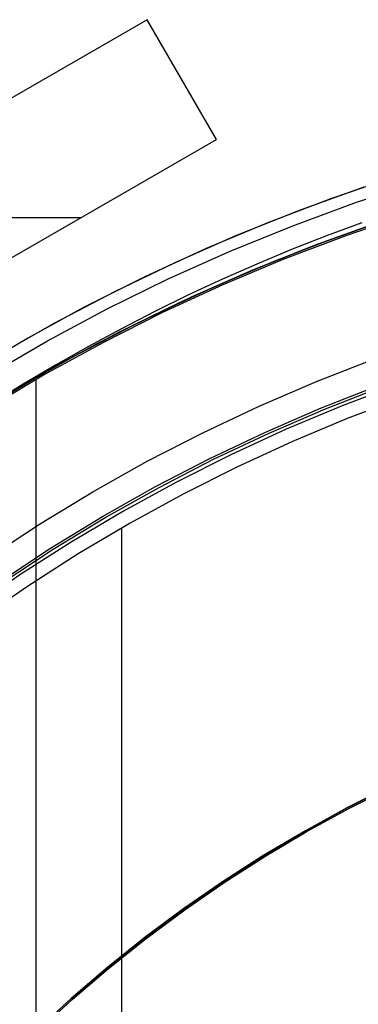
# Model space of a CAD drawing. Header units: millimetres. Extents: x 7986 to 9191, y -11326 to -10283.
# Tile 146 of 256: x 8575.77 to 8580.17, y -10652.31 to -10639.49. Entities that reach past the tile are written whole.
import ezdxf

# ---------------------------------------------------------------- set-up
doc = ezdxf.new("R2010")
doc.units = ezdxf.units.MM
doc.layers.add('BLANCO METALICO', color=7, linetype='Continuous', true_color=0xededed)

msp = doc.modelspace()

# ---------------------------------------------------------------- linework, layer by layer
at = {"color": 7, "true_color": 0xffffff}
for p, q in [((8580.827, -10642.03, 80.194), (8580.011, -10642.308, 80.194)), ((8580.827, -10642.03, 97.154), (8580.011, -10642.308, 97.154)), ((8580.827, -10642.03, 80.194), (8580.011, -10642.308, 80.194)), ((8580.219, -10642.14, 114.115), (8579.76, -10642.309, 114.115)), ((8580.219, -10642.14, 114.115), (8579.76, -10642.309, 114.115)), ((8580.011, -10642.308, 80.194), (8579.204, -10642.614, 80.194)), ((8580.011, -10642.308, 97.154), (8579.204, -10642.614, 97.154)), ((8580.011, -10642.308, 80.194), (8579.204, -10642.614, 80.194)), ((8579.76, -10642.309, 114.115), (8579.305, -10642.487, 114.115)), ((8579.76, -10642.309, 114.115), (8579.305, -10642.487, 114.115)), ((8579.305, -10642.487, 114.115), (8578.854, -10642.675, 114.115)), ((8579.305, -10642.487, 114.115), (8578.854, -10642.675, 114.115)), ((8578.854, -10642.675, 114.115), (8578.406, -10642.872, 114.115)), ((8578.854, -10642.675, 114.115), (8578.406, -10642.872, 114.115)), ((8579.204, -10642.614, 80.194), (8578.409, -10642.947, 80.194)), ((8579.204, -10642.614, 97.154), (8578.409, -10642.947, 97.154)), ((8579.204, -10642.614, 80.194), (8578.409, -10642.947, 80.194)), ((8578.409, -10642.947, 80.194), (8577.626, -10643.308, 80.194)), ((8578.409, -10642.947, 97.154), (8577.626, -10643.308, 97.154)), ((8578.409, -10642.947, 80.194), (8577.626, -10643.308, 80.194)), ((8578.406, -10642.872, 114.115), (8577.963, -10643.078, 114.115)), ((8578.406, -10642.872, 114.115), (8577.963, -10643.078, 114.115)), ((8577.963, -10643.078, 114.115), (8577.524, -10643.293, 114.115)), ((8577.963, -10643.078, 114.115), (8577.524, -10643.293, 114.115)), ((8577.626, -10643.308, 80.194), (8576.856, -10643.695, 80.194)), ((8577.626, -10643.308, 97.154), (8576.856, -10643.695, 97.154)), ((8577.626, -10643.308, 80.194), (8576.856, -10643.695, 80.194)), ((8577.524, -10643.293, 114.115), (8577.089, -10643.517, 114.115)), ((8577.524, -10643.293, 114.115), (8577.089, -10643.517, 114.115)), ((8577.089, -10643.517, 114.115), (8576.659, -10643.749, 114.115)), ((8577.089, -10643.517, 114.115), (8576.659, -10643.749, 114.115)), ((8576.856, -10643.695, 80.194), (8576.099, -10644.109, 80.194)), ((8576.856, -10643.695, 97.154), (8576.099, -10644.109, 97.154)), ((8576.856, -10643.695, 80.194), (8576.099, -10644.109, 80.194)), ((8576.659, -10643.749, 114.115), (8576.233, -10643.99, 114.115)), ((8576.659, -10643.749, 114.115), (8576.233, -10643.99, 114.115)), ((8576.233, -10643.99, 114.115), (8575.812, -10644.239, 114.115)), ((8576.233, -10643.99, 114.115), (8575.812, -10644.239, 114.115)), ((8576.099, -10644.109, 80.194), (8575.358, -10644.549, 80.194)), ((8576.099, -10644.109, 97.154), (8575.358, -10644.549, 97.154)), ((8576.099, -10644.109, 80.194), (8575.358, -10644.549, 80.194)), ((8575.975, -10644.181, 80.194), (8575.975, -10652.684, 80.194)), ((8575.812, -10644.239, 114.115), (8575.396, -10644.496, 114.115)), ((8575.812, -10644.239, 114.115), (8575.396, -10644.496, 114.115)), ((8580.705, -10644.239, 116.167), (8579.965, -10644.52, 116.167)), ((8580.765, -10644.407, 116.159), (8580.031, -10644.686, 116.159)), ((8580.765, -10644.407, 116.159), (8580.031, -10644.686, 116.159)), ((8579.965, -10644.52, 116.167), (8579.235, -10644.826, 116.167)), ((8580.031, -10644.686, 116.159), (8579.307, -10644.989, 116.159)), ((8580.031, -10644.686, 116.159), (8579.307, -10644.989, 116.159)), ((8579.235, -10644.826, 116.167), (8578.516, -10645.157, 116.167)), ((8579.307, -10644.989, 116.159), (8578.594, -10645.318, 116.159)), ((8579.307, -10644.989, 116.159), (8578.594, -10645.318, 116.159)), ((8578.516, -10645.157, 116.167), (8577.809, -10645.513, 116.167)), ((8578.594, -10645.318, 116.159), (8577.892, -10645.671, 116.159)), ((8578.594, -10645.318, 116.159), (8577.892, -10645.671, 116.159)), ((8577.809, -10645.513, 116.167), (8577.115, -10645.892, 116.167)), ((8577.892, -10645.671, 116.159), (8577.204, -10646.048, 116.159)), ((8577.892, -10645.671, 116.159), (8577.204, -10646.048, 116.159)), ((8577.115, -10645.892, 116.167), (8576.434, -10646.296, 116.167)), ((8577.204, -10646.048, 116.159), (8576.528, -10646.448, 116.159)), ((8577.204, -10646.048, 116.159), (8576.528, -10646.448, 116.159)), ((8577.09, -10646.113, 116.159), (8577.09, -10659.021, 116.159)), ((8576.434, -10646.296, 116.167), (8575.768, -10646.723, 116.167)), ((8576.528, -10646.448, 116.159), (8575.867, -10646.871, 116.159)), ((8576.528, -10646.448, 116.159), (8575.867, -10646.871, 116.159)), ((8575.768, -10646.723, 116.167), (8575.117, -10647.172, 116.167)), ((8575.867, -10646.871, 116.159), (8575.221, -10647.318, 116.159)), ((8575.867, -10646.871, 116.159), (8575.221, -10647.318, 116.159)), ((8580.034, -10649.751, 23.059), (8580.593, -10649.47, 23.059)), ((8580.593, -10649.47, 17.559), (8580.034, -10649.751, 17.559)), ((8580.034, -10649.751, 23.059), (8580.593, -10649.47, 23.059)), ((8580.593, -10649.47, 20.309), (8580.034, -10649.751, 20.309)), ((8580.043, -10649.768, 80.194), (8580.602, -10649.487, 80.194)), ((8580.602, -10649.487, 77.059), (8580.043, -10649.768, 77.059)), ((8580.043, -10649.768, 80.194), (8580.602, -10649.487, 80.194)), ((8580.602, -10649.487, 78.627), (8580.043, -10649.768, 78.627)), ((8580.602, -10649.487, 77.059), (8580.043, -10649.768, 77.059)), ((8579.485, -10650.051, 23.059), (8580.034, -10649.751, 23.059)), ((8580.034, -10649.751, 17.559), (8579.485, -10650.051, 17.559)), ((8579.485, -10650.051, 23.059), (8580.034, -10649.751, 23.059)), ((8580.034, -10649.751, 20.309), (8579.485, -10650.051, 20.309)), ((8579.494, -10650.068, 80.194), (8580.043, -10649.768, 80.194)), ((8580.043, -10649.768, 77.059), (8579.494, -10650.068, 77.059)), ((8579.494, -10650.068, 80.194), (8580.043, -10649.768, 80.194)), ((8580.043, -10649.768, 78.627), (8579.494, -10650.068, 78.627)), ((8580.043, -10649.768, 77.059), (8579.494, -10650.068, 77.059)), ((8578.946, -10650.371, 23.059), (8579.485, -10650.051, 23.059)), ((8579.485, -10650.051, 17.559), (8578.946, -10650.371, 17.559)), ((8578.946, -10650.371, 23.059), (8579.485, -10650.051, 23.059)), ((8579.485, -10650.051, 20.309), (8578.946, -10650.371, 20.309)), ((8578.956, -10650.387, 80.194), (8579.494, -10650.068, 80.194)), ((8579.494, -10650.068, 77.059), (8578.956, -10650.387, 77.059)), ((8578.956, -10650.387, 80.194), (8579.494, -10650.068, 80.194)), ((8579.494, -10650.068, 78.627), (8578.956, -10650.387, 78.627)), ((8579.494, -10650.068, 77.059), (8578.956, -10650.387, 77.059)), ((8578.419, -10650.708, 23.059), (8578.946, -10650.371, 23.059)), ((8578.946, -10650.371, 17.559), (8578.419, -10650.708, 17.559)), ((8578.419, -10650.708, 23.059), (8578.946, -10650.371, 23.059)), ((8578.946, -10650.371, 20.309), (8578.419, -10650.708, 20.309)), ((8578.429, -10650.724, 80.194), (8578.956, -10650.387, 80.194)), ((8578.956, -10650.387, 77.059), (8578.429, -10650.724, 77.059)), ((8578.429, -10650.724, 80.194), (8578.956, -10650.387, 80.194)), ((8578.956, -10650.387, 78.627), (8578.429, -10650.724, 78.627)), ((8578.956, -10650.387, 77.059), (8578.429, -10650.724, 77.059)), ((8577.903, -10651.064, 23.059), (8578.419, -10650.708, 23.059)), ((8578.419, -10650.708, 17.559), (8577.903, -10651.064, 17.559)), ((8577.903, -10651.064, 23.059), (8578.419, -10650.708, 23.059)), ((8578.419, -10650.708, 20.309), (8577.903, -10651.064, 20.309)), ((8577.915, -10651.08, 80.194), (8578.429, -10650.724, 80.194)), ((8578.429, -10650.724, 77.059), (8577.915, -10651.08, 77.059)), ((8577.915, -10651.08, 80.194), (8578.429, -10650.724, 80.194)), ((8578.429, -10650.724, 78.627), (8577.915, -10651.08, 78.627)), ((8578.429, -10650.724, 77.059), (8577.915, -10651.08, 77.059)), ((8577.401, -10651.437, 23.059), (8577.903, -10651.064, 23.059)), ((8577.903, -10651.064, 17.559), (8577.401, -10651.437, 17.559)), ((8577.401, -10651.437, 23.059), (8577.903, -10651.064, 23.059)), ((8577.903, -10651.064, 20.309), (8577.401, -10651.437, 20.309)), ((8577.412, -10651.453, 80.194), (8577.915, -10651.08, 80.194)), ((8577.915, -10651.08, 77.059), (8577.412, -10651.453, 77.059)), ((8577.412, -10651.453, 80.194), (8577.915, -10651.08, 80.194)), ((8577.915, -10651.08, 78.627), (8577.412, -10651.453, 78.627)), ((8577.915, -10651.08, 77.059), (8577.412, -10651.453, 77.059)), ((8576.911, -10651.828, 23.059), (8577.401, -10651.437, 23.059)), ((8577.401, -10651.437, 17.559), (8576.911, -10651.828, 17.559)), ((8576.911, -10651.828, 23.059), (8577.401, -10651.437, 23.059)), ((8577.401, -10651.437, 20.309), (8576.911, -10651.828, 20.309)), ((8576.923, -10651.843, 80.194), (8577.412, -10651.453, 80.194)), ((8577.412, -10651.453, 77.059), (8576.923, -10651.843, 77.059)), ((8576.923, -10651.843, 80.194), (8577.412, -10651.453, 80.194)), ((8577.412, -10651.453, 78.627), (8576.923, -10651.843, 78.627)), ((8577.412, -10651.453, 77.059), (8576.923, -10651.843, 77.059)), ((8576.435, -10652.235, 23.059), (8576.911, -10651.828, 23.059)), ((8576.911, -10651.828, 17.559), (8576.435, -10652.235, 17.559)), ((8576.435, -10652.235, 23.059), (8576.911, -10651.828, 23.059)), ((8576.911, -10651.828, 20.309), (8576.435, -10652.235, 20.309)), ((8576.448, -10652.249, 80.194), (8576.923, -10651.843, 80.194)), ((8576.923, -10651.843, 77.059), (8576.448, -10652.249, 77.059)), ((8576.448, -10652.249, 80.194), (8576.923, -10651.843, 80.194)), ((8576.923, -10651.843, 78.627), (8576.448, -10652.249, 78.627)), ((8576.923, -10651.843, 77.059), (8576.448, -10652.249, 77.059)), ((8575.974, -10652.658, 23.059), (8576.435, -10652.235, 23.059)), ((8576.435, -10652.235, 17.559), (8575.974, -10652.658, 17.559)), ((8575.974, -10652.658, 23.059), (8576.435, -10652.235, 23.059)), ((8576.435, -10652.235, 20.309), (8575.974, -10652.658, 20.309)), ((8575.987, -10652.672, 80.194), (8576.448, -10652.249, 80.194)), ((8576.448, -10652.249, 77.059), (8575.987, -10652.672, 77.059)), ((8575.987, -10652.672, 80.194), (8576.448, -10652.249, 80.194)), ((8576.448, -10652.249, 78.627), (8575.987, -10652.672, 78.627)), ((8576.448, -10652.249, 77.059), (8575.987, -10652.672, 77.059))]:
    msp.add_line(p, q, dxfattribs=at)
at = {"layer": 'BLANCO METALICO'}
for p, q in [((8577.426, -10639.495, 156.581), (8571.191, -10643.095, 156.581)), ((8577.426, -10639.495, 157.71), (8571.191, -10643.095, 157.711)), ((8578.326, -10641.054, 156.581), (8577.426, -10639.495, 156.581)), ((8577.426, -10639.495, 156.581), (8577.426, -10639.495, 157.71)), ((8578.326, -10641.054, 157.711), (8577.426, -10639.495, 157.71)), ((8577.873, -10640.269, 156.581), (8577.873, -10640.269, 157.71)), ((8572.091, -10644.654, 156.581), (8578.326, -10641.054, 156.581)), ((8572.091, -10644.654, 157.711), (8578.326, -10641.054, 157.711)), ((8578.326, -10641.054, 157.711), (8578.326, -10641.054, 156.581)), ((8580.15, -10641.872, 167.412), (8580.989, -10641.597, 167.412)), ((8579.42, -10641.968, 139.165), (8580.249, -10641.67, 139.165)), ((8579.322, -10642.176, 167.412), (8580.15, -10641.872, 167.412)), ((8578.603, -10642.295, 139.165), (8579.42, -10641.968, 139.165)), ((8579.903, -10642.322, 162.581), (8580.717, -10642.041, 162.581)), ((8576.558, -10642.074, 157.711), (8572.958, -10642.074, 157.711)), ((8578.504, -10642.508, 167.412), (8579.322, -10642.176, 167.412)), ((8580.41, -10642.144, 139.965), (8579.598, -10642.436, 139.965)), ((8579.598, -10642.436, 139.665), (8580.41, -10642.144, 139.665)), ((8577.797, -10642.649, 139.165), (8578.603, -10642.295, 139.165)), ((8580.251, -10642.198, 171.559), (8579.434, -10642.499, 171.559)), ((8579.598, -10642.436, 139.965), (8578.796, -10642.756, 139.965)), ((8578.796, -10642.756, 139.665), (8579.598, -10642.436, 139.665)), ((8579.099, -10642.631, 162.581), (8579.903, -10642.322, 162.581)), ((8577.699, -10642.869, 167.412), (8578.504, -10642.508, 167.412)), ((8579.434, -10642.499, 171.559), (8578.628, -10642.827, 171.559)), ((8577.004, -10643.031, 139.165), (8577.797, -10642.649, 139.165)), ((8578.307, -10642.967, 162.581), (8579.099, -10642.631, 162.581)), ((8578.796, -10642.756, 139.965), (8578.006, -10643.103, 139.965)), ((8578.006, -10643.103, 139.665), (8578.796, -10642.756, 139.665)), ((8576.906, -10643.258, 167.412), (8577.699, -10642.869, 167.412)), ((8578.628, -10642.827, 171.559), (8577.834, -10643.183, 171.559)), ((8576.224, -10643.44, 139.165), (8577.004, -10643.031, 139.165)), ((8577.526, -10643.33, 162.581), (8578.307, -10642.967, 162.581)), ((8577.834, -10643.183, 171.559), (8577.052, -10643.567, 171.559)), ((8578.006, -10643.103, 139.965), (8577.228, -10643.478, 139.965)), ((8577.228, -10643.478, 139.665), (8578.006, -10643.103, 139.665)), ((8576.128, -10643.674, 167.412), (8576.906, -10643.258, 167.412)), ((8576.758, -10643.72, 162.581), (8577.526, -10643.33, 162.581)), ((8575.459, -10643.876, 139.165), (8576.224, -10643.44, 139.165)), ((8577.052, -10643.567, 171.559), (8576.285, -10643.978, 171.559)), ((8577.228, -10643.478, 139.965), (8576.464, -10643.879, 139.965)), ((8576.464, -10643.879, 139.665), (8577.228, -10643.478, 139.665)), ((8575.364, -10644.117, 167.412), (8576.128, -10643.674, 167.412)), ((8576.004, -10644.137, 162.581), (8576.758, -10643.72, 162.581)), ((8576.464, -10643.879, 139.965), (8575.714, -10644.306, 139.965)), ((8575.714, -10644.306, 139.665), (8576.464, -10643.879, 139.665)), ((8579.63, -10644.206, 167.412), (8580.387, -10643.911, 167.412)), ((8576.285, -10643.978, 171.559), (8575.532, -10644.415, 171.559)), ((8575.265, -10644.579, 162.581), (8576.004, -10644.137, 162.581)), ((8578.884, -10644.526, 167.412), (8579.63, -10644.206, 167.412)), ((8579.684, -10644.552, 156.581), (8580.423, -10644.262, 156.581)), ((8579.746, -10644.559, 171.559), (8580.49, -10644.269, 171.559)), ((8578.149, -10644.872, 167.412), (8578.884, -10644.526, 167.412)), ((8578.956, -10644.868, 156.581), (8579.684, -10644.552, 156.581)), ((8579.013, -10644.875, 171.559), (8579.746, -10644.559, 171.559)), ((8577.427, -10645.243, 167.412), (8578.149, -10644.872, 167.412)), ((8578.24, -10645.208, 156.581), (8578.956, -10644.868, 156.581)), ((8578.291, -10645.216, 171.559), (8579.013, -10644.875, 171.559)), ((8576.719, -10645.639, 167.412), (8577.427, -10645.243, 167.412)), ((8577.535, -10645.573, 156.581), (8578.24, -10645.208, 156.581)), ((8577.582, -10645.582, 171.559), (8578.291, -10645.216, 171.559)), ((8576.024, -10646.06, 167.412), (8576.719, -10645.639, 167.412)), ((8576.844, -10645.962, 156.581), (8577.535, -10645.573, 156.581)), ((8576.885, -10645.972, 171.559), (8577.582, -10645.582, 171.559)), ((8576.166, -10646.374, 156.581), (8576.844, -10645.962, 156.581)), ((8576.203, -10646.386, 171.559), (8576.885, -10645.972, 171.559)), ((8575.345, -10646.505, 167.412), (8576.024, -10646.06, 167.412)), ((8575.503, -10646.81, 156.581), (8576.166, -10646.374, 156.581)), ((8575.536, -10646.824, 171.559), (8576.203, -10646.386, 171.559))]:
    msp.add_line(p, q, dxfattribs=at)
at = {"layer": 'BLANCO METALICO', "color": 3, "true_color": 0x00ff00}
for p, q in [((8579.831, -10641.817, 138.163), (8580.664, -10641.533, 138.163)), ((8579.831, -10641.817, 141.017), (8580.664, -10641.533, 141.017)), ((8579.008, -10642.129, 138.163), (8579.831, -10641.817, 138.163)), ((8579.008, -10642.129, 141.017), (8579.831, -10641.817, 141.017)), ((8578.196, -10642.469, 138.163), (8579.008, -10642.129, 138.163)), ((8578.196, -10642.469, 141.017), (8579.008, -10642.129, 141.017)), ((8577.397, -10642.838, 138.163), (8578.196, -10642.469, 138.163)), ((8577.397, -10642.838, 141.017), (8578.196, -10642.469, 141.017)), ((8576.61, -10643.233, 138.163), (8577.397, -10642.838, 138.163)), ((8576.61, -10643.233, 141.017), (8577.397, -10642.838, 141.017)), ((8575.838, -10643.656, 138.163), (8576.61, -10643.233, 138.163)), ((8575.838, -10643.656, 141.017), (8576.61, -10643.233, 141.017)), ((8575.081, -10644.105, 138.163), (8575.838, -10643.656, 138.163)), ((8575.081, -10644.105, 141.017), (8575.838, -10643.656, 141.017))]:
    msp.add_line(p, q, dxfattribs=at)

doc.saveas('drawing.dxf')
